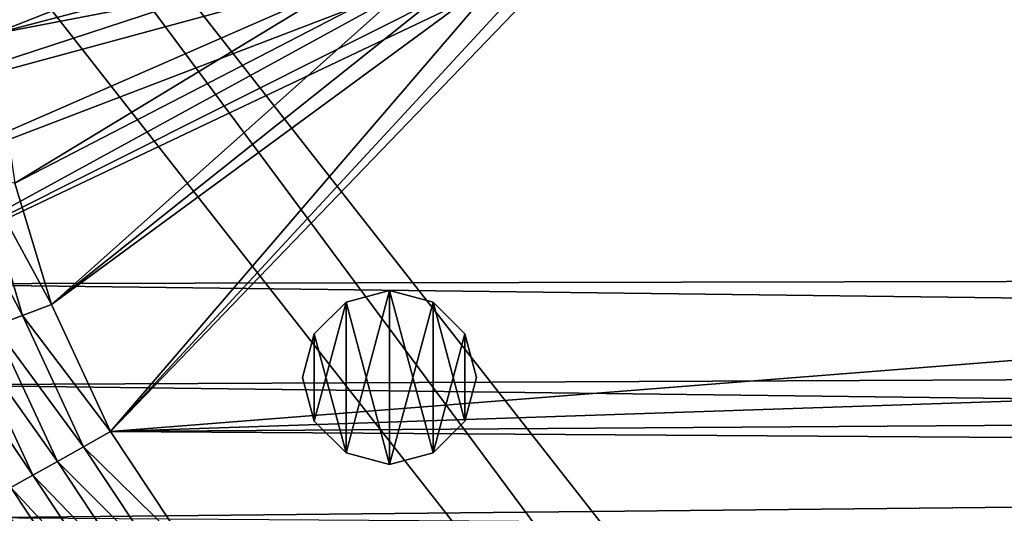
# Model space of a CAD drawing. Header units: metres. Extents: x -1501 to 0, y -1015 to 0.
# Tile 36 of 110: x -1287 to -1117, y -381 to -296. Entities that reach past the tile are written whole.
import ezdxf

# ---------------------------------------------------------------- set-up
doc = ezdxf.new("R2010")
doc.units = ezdxf.units.M

msp = doc.modelspace()

# ---------------------------------------------------------------- linework, layer by layer
at = {"layer": 'None'}
for points in [[(-1291.480957, -298.486847, -403), (-1237.004883, -277.004944, -403), (-1291.178711, -273.278656, -403)], [(-420.990051, -274.161865, -406), (-362.194397, -305.676514, -406), (-1181.770264, -278.229675, -406)], [(-431.749786, -300.878235, -403), (-482.670319, -275.940369, -403), (-1182.995117, -277.004944, -403)], [(-1230.158691, -282.437042, -403), (-1237.004883, -277.004944, -403), (-1291.480957, -298.486847, -403)], [(-1189.841309, -282.437042, -403), (-431.749786, -300.878235, -403), (-1182.995117, -277.004944, -403)], [(-1181.770264, -278.229675, -406), (-362.194397, -305.676514, -406), (-1188.928345, -283.908905, -406)], [(-1224.057495, -285.50943, -403), (-1230.158691, -282.437042, -403), (-1291.480957, -298.486847, -403)], [(-1271.235474, -366.946289, -403), (-1189.841309, -282.437042, -403), (-1195.942505, -285.50943, -403)], [(-431.749786, -300.878235, -403), (-1189.841309, -282.437042, -403), (-1271.235474, -366.946289, -403)], [(-1320.405396, -294.383606, -406), (-1231.071655, -283.908905, -406), (-1318.891479, -312.694672, -406)], [(-1231.071655, -283.908905, -406), (-1224.695068, -287.119873, -406), (-1318.891479, -312.694672, -406)], [(-362.194397, -305.676514, -406), (-1195.304932, -287.119873, -406), (-1188.928345, -283.908905, -406)], [(-1291.480957, -298.486847, -403), (-1287.712524, -324.153687, -403), (-1224.057495, -285.50943, -403)], [(-1287.712524, -324.153687, -403), (-1216.949585, -287.553131, -403), (-1224.057495, -285.50943, -403)], [(-1203.050415, -287.553131, -403), (-1271.235474, -366.946289, -403), (-1195.942505, -285.50943, -403)], [(-1318.891479, -312.694672, -406), (-1224.695068, -287.119873, -406), (-1316.405273, -327.242249, -406)], [(-1224.695068, -287.119873, -406), (-1217.264648, -289.256256, -406), (-1316.405273, -327.242249, -406)], [(-1287.712524, -324.153687, -403), (-1281.396729, -345.075623, -403), (-1216.949585, -287.553131, -403)], [(-1281.396729, -345.075623, -403), (-1210, -288.190735, -403), (-1216.949585, -287.553131, -403)], [(-1210, -288.190735, -403), (-1281.396729, -345.075623, -403), (-1203.050415, -287.553131, -403)], [(-1281.396729, -345.075623, -403), (-1271.235474, -366.946289, -403), (-1203.050415, -287.553131, -403)], [(-1202.735352, -289.256256, -406), (-1195.304932, -287.119873, -406), (-362.194397, -305.676514, -406)], [(-1316.405273, -327.242249, -406), (-1217.264648, -289.256256, -406), (-1312.803101, -341.554382, -406)], [(-1312.803101, -341.554382, -406), (-1202.735352, -289.256256, -406), (-304.942993, -339.447876, -406)], [(-1217.264648, -289.256256, -406), (-1210, -289.922791, -406), (-1312.803101, -341.554382, -406)], [(-1312.803101, -341.554382, -406), (-1210, -289.922791, -406), (-1202.735352, -289.256256, -406)], [(-304.942993, -339.447876, -406), (-1202.735352, -289.256256, -406), (-362.194397, -305.676514, -406)], [(-366.032349, -336.482452, -403), (-431.749786, -300.878235, -403), (-1271.235474, -366.946289, -403)], [(-1298.49646, -324.061066, -401.100159), (-1286.403564, -346.963318, -402.52005), (-1293.434448, -322.975281, -402.52005)], [(-1291.248413, -348.790009, -401.100159), (-1286.403564, -346.963318, -402.52005), (-1298.49646, -324.061066, -401.100159)], [(-1286.403564, -346.963318, -402.52005), (-1281.396729, -345.075623, -403), (-1293.434448, -322.975281, -402.52005)], [(-1281.396729, -345.075623, -403), (-1287.712524, -324.153687, -403), (-1293.434448, -322.975281, -402.52005)], [(-1271.235474, -366.946289, -403), (-325.478271, -360.496002, -403), (-366.032349, -336.482452, -403)], [(-281.350525, -354.302551, -406), (-1312.803101, -341.554382, -406), (-304.942993, -339.447876, -406)], [(-1306.79126, -358.916534, -406), (-1312.803101, -341.554382, -406), (-281.350525, -354.302551, -406)], [(-1271.235474, -366.946289, -403), (-1281.396729, -345.075623, -403), (-1286.403564, -346.963318, -402.52005)], [(-1275.86084, -369.593201, -402.52005), (-1286.403564, -346.963318, -402.52005), (-1291.248413, -348.790009, -401.100159)], [(-1275.86084, -369.593201, -402.52005), (-1271.235474, -366.946289, -403), (-1286.403564, -346.963318, -402.52005)], [(-1280.380005, -372.118896, -401.100159), (-1291.248413, -348.790009, -401.100159), (-1295.772461, -350.495789, -398.780426)], [(-1275.86084, -369.593201, -402.52005), (-1291.248413, -348.790009, -401.100159), (-1280.380005, -372.118896, -401.100159)], [(-1299.835083, -352.027557, -395.641296), (-1284.599976, -374.477356, -398.780426), (-1295.772461, -350.495789, -398.780426)], [(-1295.772461, -350.495789, -398.780426), (-1284.599976, -374.477356, -398.780426), (-1280.380005, -372.118896, -401.100159)], [(-1284.599976, -374.477356, -398.780426), (-1299.835083, -352.027557, -395.641296), (-1288.389526, -376.595245, -395.641296)], [(-283.914063, -371.581573, -406), (-1306.79126, -358.916534, -406), (-281.350525, -354.302551, -406)], [(-1295.76123, -381.858002, -406), (-1306.79126, -358.916534, -406), (-283.914063, -371.581573, -406)], [(-304.807007, -373.368744, -403), (-325.478271, -360.496002, -403), (-1271.235474, -366.946289, -403)], [(-1257.551392, -387.577301, -403), (-1271.235474, -366.946289, -403), (-1275.86084, -369.593201, -402.52005)], [(-1257.551392, -387.577301, -403), (-304.807007, -373.368744, -403), (-1271.235474, -366.946289, -403)], [(-1262.056519, -390.442627, -402.52005), (-1275.86084, -369.593201, -402.52005), (-1280.380005, -372.118896, -401.100159)], [(-1262.056519, -390.442627, -402.52005), (-1257.551392, -387.577301, -403), (-1275.86084, -369.593201, -402.52005)], [(-286.719604, -388.550842, -406), (-1295.76123, -381.858002, -406), (-283.914063, -371.581573, -406)], [(-1284.599976, -374.477356, -398.780426), (-1266.149292, -393.612274, -401.100159), (-1280.380005, -372.118896, -401.100159)], [(-1280.380005, -372.118896, -401.100159), (-1266.149292, -393.612274, -401.100159), (-1262.056519, -390.442627, -402.52005)], [(-1269.971069, -396.572113, -398.780426), (-1284.599976, -374.477356, -398.780426), (-1288.389526, -376.595245, -395.641296)], [(-1284.599976, -374.477356, -398.780426), (-1269.971069, -396.572113, -398.780426), (-1266.149292, -393.612274, -401.100159)], [(-312.603668, -419.77652, -403), (-304.807007, -373.368744, -403), (-1257.551392, -387.577301, -403)], [(-1291.630493, -378.406555, -391.779236), (-1273.403076, -399.230011, -395.641296), (-1288.389526, -376.595245, -395.641296)], [(-1288.389526, -376.595245, -395.641296), (-1273.403076, -399.230011, -395.641296), (-1269.971069, -396.572113, -398.780426)], [(-1291.630493, -378.406555, -391.779236), (-1286.889404, -391.874054, -387.314758), (-1276.338257, -401.503143, -391.779236)], [(-1291.630493, -378.406555, -391.779236), (-1276.338257, -401.503143, -391.779236), (-1273.403076, -399.230011, -395.641296)]]:
    msp.add_3dface(points, dxfattribs=at)
at = {"layer": 'None01'}
for points in [[(-1420.450195, -116.977798, -410), (-953.507996, -712.491272, -410), (-1404.711548, -104.637085, -410)], [(-1420.450195, -116.977798, -430), (-1404.711548, -104.637085, -430), (-953.507996, -712.491272, -430)], [(-1404.711548, -104.637085, -410), (-953.507996, -712.491272, -410), (-937.769287, -700.150574, -410)], [(-937.769287, -700.150574, -410), (-937.769287, -700.150574, -430), (-1404.711548, -104.637085, -410)], [(-937.769287, -700.150574, -430), (-1404.711548, -104.637085, -430), (-1404.711548, -104.637085, -410)], [(-1404.711548, -104.637085, -430), (-937.769287, -700.150574, -430), (-953.507996, -712.491272, -430)], [(-953.507996, -712.491272, -410), (-1420.450195, -116.977798, -410), (-953.507996, -712.491272, -430)], [(-1420.450195, -116.977798, -410), (-1420.450195, -116.977798, -430), (-953.507996, -712.491272, -430)]]:
    msp.add_3dface(points, dxfattribs=at)
at = {"layer": 'None012316'}
for points in [[(-1230.630737, -344.678986, -400), (-1223.130737, -342.669342, -400), (-1230.630737, -344.678986, -403)], [(-1223.130737, -342.669342, -400), (-1223.130737, -342.669342, -403), (-1230.630737, -344.678986, -403)], [(-1230.630737, -344.678986, -403), (-1223.130737, -342.669342, -403), (-1223.130737, -372.669342, -403)], [(-1230.630737, -370.659729, -400), (-1223.130737, -342.669342, -400), (-1230.630737, -344.678986, -400)], [(-1230.630737, -370.659729, -400), (-1223.130737, -372.669342, -400), (-1223.130737, -342.669342, -400)], [(-1223.130737, -342.669342, -400), (-1215.630737, -344.678986, -400), (-1223.130737, -342.669342, -403)], [(-1215.630737, -344.678986, -400), (-1215.630737, -344.678986, -403), (-1223.130737, -342.669342, -403)], [(-1223.130737, -342.669342, -403), (-1215.630737, -370.659729, -403), (-1223.130737, -372.669342, -403)], [(-1223.130737, -342.669342, -403), (-1215.630737, -344.678986, -403), (-1215.630737, -370.659729, -403)], [(-1223.130737, -372.669342, -400), (-1215.630737, -344.678986, -400), (-1223.130737, -342.669342, -400)], [(-1236.121094, -350.169342, -400), (-1230.630737, -344.678986, -400), (-1236.121094, -350.169342, -403)], [(-1230.630737, -344.678986, -400), (-1230.630737, -344.678986, -403), (-1236.121094, -350.169342, -403)], [(-1236.121094, -350.169342, -403), (-1230.630737, -344.678986, -403), (-1230.630737, -370.659729, -403)], [(-1236.121094, -365.169342, -400), (-1230.630737, -344.678986, -400), (-1236.121094, -350.169342, -400)], [(-1236.121094, -365.169342, -400), (-1230.630737, -370.659729, -400), (-1230.630737, -344.678986, -400)], [(-1230.630737, -344.678986, -403), (-1223.130737, -372.669342, -403), (-1230.630737, -370.659729, -403)], [(-1223.130737, -372.669342, -400), (-1215.630737, -370.659729, -400), (-1215.630737, -344.678986, -400)], [(-1215.630737, -344.678986, -400), (-1210.140381, -350.169342, -400), (-1215.630737, -344.678986, -403)], [(-1210.140381, -350.169342, -400), (-1210.140381, -350.169342, -403), (-1215.630737, -344.678986, -403)], [(-1215.630737, -344.678986, -403), (-1210.140381, -365.169342, -403), (-1215.630737, -370.659729, -403)], [(-1215.630737, -344.678986, -403), (-1210.140381, -350.169342, -403), (-1210.140381, -365.169342, -403)], [(-1215.630737, -370.659729, -400), (-1210.140381, -350.169342, -400), (-1215.630737, -344.678986, -400)], [(-1238.130737, -357.669342, -400), (-1236.121094, -350.169342, -400), (-1238.130737, -357.669342, -403)], [(-1236.121094, -350.169342, -400), (-1236.121094, -350.169342, -403), (-1238.130737, -357.669342, -403)], [(-1238.130737, -357.669342, -403), (-1236.121094, -350.169342, -403), (-1236.121094, -365.169342, -403)], [(-1238.130737, -357.669342, -400), (-1236.121094, -365.169342, -400), (-1236.121094, -350.169342, -400)], [(-1236.121094, -350.169342, -403), (-1230.630737, -370.659729, -403), (-1236.121094, -365.169342, -403)], [(-1215.630737, -370.659729, -400), (-1210.140381, -365.169342, -400), (-1210.140381, -350.169342, -400)], [(-1210.140381, -350.169342, -400), (-1208.130737, -357.669342, -400), (-1210.140381, -350.169342, -403)], [(-1208.130737, -357.669342, -400), (-1208.130737, -357.669342, -403), (-1210.140381, -350.169342, -403)], [(-1210.140381, -350.169342, -403), (-1208.130737, -357.669342, -403), (-1210.140381, -365.169342, -403)], [(-1210.140381, -365.169342, -400), (-1208.130737, -357.669342, -400), (-1210.140381, -350.169342, -400)], [(-1238.130737, -357.669342, -403), (-1236.121094, -365.169342, -403), (-1238.130737, -357.669342, -400)], [(-1236.121094, -365.169342, -403), (-1236.121094, -365.169342, -400), (-1238.130737, -357.669342, -400)], [(-1210.140381, -365.169342, -403), (-1208.130737, -357.669342, -403), (-1210.140381, -365.169342, -400)], [(-1208.130737, -357.669342, -403), (-1208.130737, -357.669342, -400), (-1210.140381, -365.169342, -400)], [(-1236.121094, -365.169342, -403), (-1230.630737, -370.659729, -403), (-1236.121094, -365.169342, -400)], [(-1230.630737, -370.659729, -403), (-1230.630737, -370.659729, -400), (-1236.121094, -365.169342, -400)], [(-1215.630737, -370.659729, -403), (-1210.140381, -365.169342, -403), (-1215.630737, -370.659729, -400)], [(-1210.140381, -365.169342, -403), (-1210.140381, -365.169342, -400), (-1215.630737, -370.659729, -400)], [(-1230.630737, -370.659729, -403), (-1223.130737, -372.669342, -403), (-1230.630737, -370.659729, -400)], [(-1223.130737, -372.669342, -403), (-1223.130737, -372.669342, -400), (-1230.630737, -370.659729, -400)], [(-1223.130737, -372.669342, -403), (-1215.630737, -370.659729, -403), (-1223.130737, -372.669342, -400)], [(-1215.630737, -370.659729, -403), (-1215.630737, -370.659729, -400), (-1223.130737, -372.669342, -400)]]:
    msp.add_3dface(points, dxfattribs=at)

doc.saveas('drawing.dxf')
